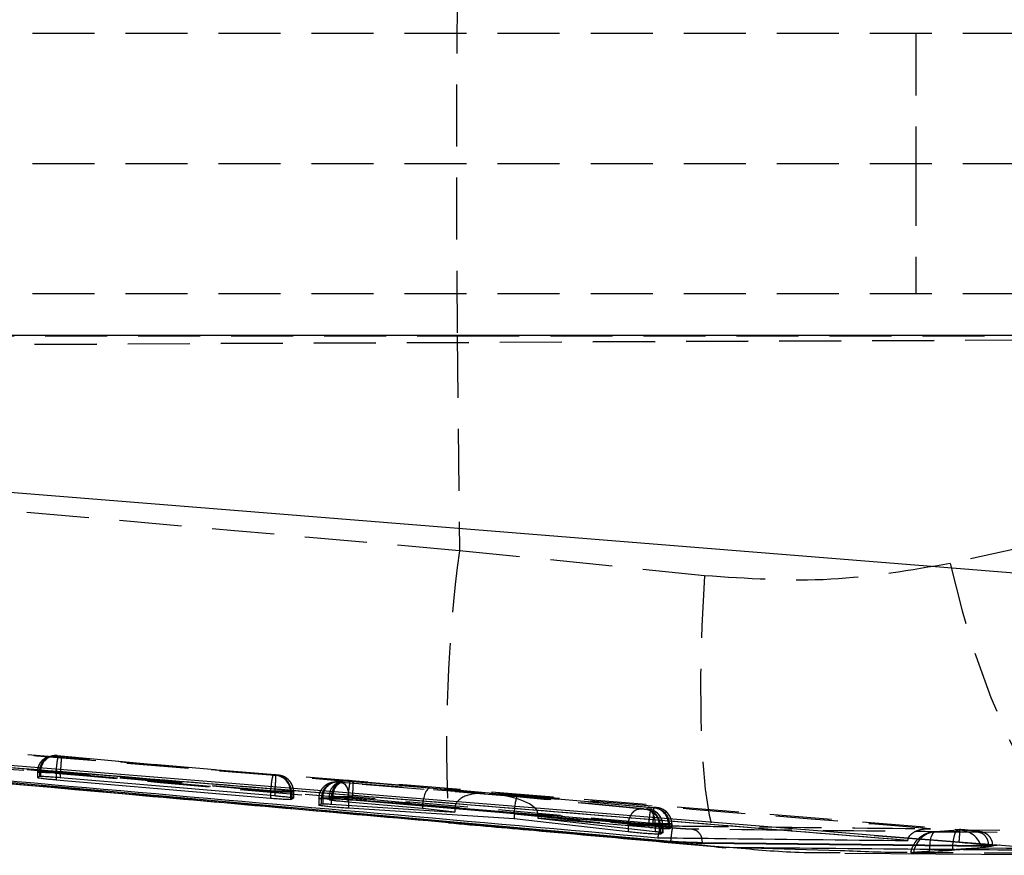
# Model space of a CAD drawing. Extents: x 35 to 288, y 10 to 210.
# Tile 13 of 37: x 176 to 191, y 105 to 118. Entities that reach past the tile are written whole.
import ezdxf

# ---------------------------------------------------------------- set-up
doc = ezdxf.new("R2010")
doc.units = 0
doc.header["$LTSCALE"] = 0.75
doc.linetypes.add('HIDDEN', pattern=[1.905, 1.27, -0.635])
doc.layers.get('0').update_dxf_attribs({"linetype": 'CONTINUOUS'})

msp = doc.modelspace()

# ---------------------------------------------------------------- linework, layer by layer
at = {"color": 7, "linetype": 'HIDDEN'}
for p, q in [((196.1001, 117.7153), (155.1211, 117.7152)), ((190.1411, 117.7153), (190.1411, 115.7153)), ((196.1001, 115.7153), (154.9677, 115.7153)), ((190.1411, 115.7153), (190.1411, 113.7153)), ((196.1001, 113.7153), (155.1211, 113.7153)), ((155.178, 112.8515), (208.382, 113.084)), ((155.1786, 112.8485), (200.4184, 113.0463)), ((158.195, 113.0715), (183.0985, 113.0715)), ((183.0985, 113.0715), (183.1312, 109.772)), ((183.0985, 113.0715), (191.741, 113.0715)), ((186.8963, 109.3869), (183.1312, 109.772)), ((191.9092, 109.8501), (190.6664, 109.5755)), ((173.6557, 106.8729), (190.8162, 105.4886)), ((176.8948, 106.6223), (176.8638, 106.6177)), ((176.9225, 106.6195), (176.9534, 106.6241)), ((176.9534, 106.6241), (176.9568, 106.624)), ((180.2669, 106.3222), (176.9748, 106.6141)), ((177.0111, 106.6197), (180.3027, 106.3278)), ((176.6506, 106.3704), (176.6506, 106.2881)), ((176.6819, 106.375), (176.651, 106.3705)), ((176.651, 106.3705), (176.651, 106.2888)), ((176.6819, 106.375), (176.6819, 106.3026)), ((176.7012, 106.375), (176.7012, 106.3036)), ((176.9385, 106.3651), (176.9386, 106.3651)), ((176.9385, 106.3651), (176.9385, 106.2895)), ((176.9386, 106.3651), (180.231, 106.0732)), ((177.0029, 106.3707), (177.0029, 106.3706)), ((180.2953, 106.0788), (177.0029, 106.3707)), ((177.0029, 106.3706), (177.0029, 106.2843)), ((180.3545, 106.3225), (180.3236, 106.3179)), ((181.2236, 106.219), (181.1846, 106.2132)), ((181.2433, 106.215), (181.2823, 106.2207)), ((181.2823, 106.2207), (181.2859, 106.2206)), ((181.3093, 106.2189), (183.5233, 106.0413)), ((184.014, 105.9916), (181.3258, 106.207)), ((181.3769, 106.2418), (181.3439, 106.2369)), ((181.3826, 106.2426), (181.3769, 106.2418)), ((181.4026, 106.2386), (181.4356, 106.2436)), ((181.4356, 106.2436), (181.4397, 106.2434)), ((182.6827, 106.1244), (181.4549, 106.2333)), ((181.4932, 106.2392), (186.1119, 105.8296)), ((180.231, 106.0732), (180.231, 106.0099)), ((180.2953, 106.0788), (180.2953, 106.0788)), ((180.2953, 106.0788), (180.2953, 106.0044)), ((180.5374, 106.0689), (180.5374, 105.9793)), ((180.5513, 106.0689), (180.5822, 106.0735)), ((180.5513, 106.0689), (180.5513, 105.9772)), ((180.5822, 106.0735), (180.5822, 105.97)), ((180.5827, 105.9707), (180.5827, 106.0735)), ((181.1307, 105.9896), (181.1307, 105.9451)), ((181.1641, 105.9945), (181.1311, 105.9896)), ((181.1311, 105.9896), (181.1311, 105.9457)), ((181.1641, 105.9945), (181.1641, 105.9622)), ((181.1877, 105.9944), (181.1877, 105.9635)), ((181.4187, 105.9843), (181.4187, 105.9843)), ((181.4187, 105.9843), (182.566, 105.8826)), ((181.4187, 105.9843), (181.4187, 105.9504)), ((181.485, 105.9902), (181.485, 105.9901)), ((186.1045, 105.5806), (181.485, 105.9902)), ((181.485, 105.9901), (181.485, 105.9451)), ((183.5233, 106.0413), (182.6827, 106.1244)), ((186.0742, 105.8237), (183.5864, 106.0443)), ((183.5864, 106.0443), (186.0037, 105.8061)), ((185.8998, 105.8056), (184.014, 105.9916)), ((180.9713, 105.9659), (180.9713, 105.8631)), ((181.0108, 105.9717), (180.9718, 105.9659)), ((180.9718, 105.9659), (180.9718, 105.8637)), ((181.0108, 105.9717), (181.0108, 105.8842)), ((181.0317, 105.9716), (181.0317, 105.8857)), ((183.0627, 105.8175), (181.1628, 105.9699)), ((181.1628, 105.9699), (181.1628, 105.8798)), ((181.4297, 105.958), (183.9705, 105.7544)), ((181.4297, 105.958), (181.4297, 105.8627)), ((182.5654, 105.8692), (183.0627, 105.82)), ((182.5654, 105.8692), (182.5654, 105.8541)), ((183.0627, 105.8175), (183.0627, 105.8123)), ((186.1378, 105.5571), (184.3373, 105.7344)), ((184.3375, 105.7255), (186.0383, 105.5747)), ((184.3375, 105.7255), (184.3375, 105.705)), ((184.3375, 105.6931), (185.7216, 105.5565)), ((185.9886, 105.7983), (185.986, 105.7983)), ((186.0249, 105.8037), (185.9886, 105.7983)), ((186.1307, 105.8194), (186.1275, 105.8195)), ((186.1637, 105.8243), (186.1307, 105.8194)), ((185.7216, 105.5565), (185.7217, 105.5566)), ((185.7216, 105.5565), (185.7216, 105.5072)), ((186.0383, 105.5747), (186.0383, 105.5618)), ((186.1045, 105.5806), (186.1045, 105.5806)), ((186.1045, 105.5806), (186.1045, 105.5562)), ((186.1378, 105.5572), (186.1378, 105.5571)), ((186.1378, 105.5571), (186.1378, 105.4604)), ((186.2004, 105.5493), (186.2004, 105.4524)), ((186.2163, 105.5492), (186.2527, 105.5546)), ((186.2163, 105.5492), (186.2163, 105.4499)), ((186.2527, 105.5546), (186.2527, 105.4411)), ((186.2531, 105.4419), (186.2531, 105.5547)), ((186.3404, 105.5705), (186.3404, 105.5317)), ((186.3585, 105.5704), (186.3914, 105.5753)), ((186.3585, 105.5704), (186.3585, 105.5292)), ((186.3914, 105.5753), (186.3914, 105.5209)), ((186.3919, 105.5216), (186.3919, 105.5754)), ((190.7891, 105.4775), (190.4357, 105.4552)), ((195.7158, 105.4616), (190.8161, 105.4789)), ((191.3183, 105.2342), (191.3183, 105.2495)), ((187.2247, 105.2219), (187.3325, 105.214)), ((190.3488, 105.1571), (190.7068, 105.1813))]:
    msp.add_line(p, q, dxfattribs=at)
at = {"color": 7, "linetype": 'CONTINUOUS'}
for p, q in [((192.9895, 113.0748), (159.0104, 113.0748)), ((159.1839, 112.0343), (192.7098, 109.3474)), ((186.3778, 105.3042), (160.455, 107.6235)), ((190.0141, 105.3197), (161.4186, 107.6394)), ((176.6819, 106.3026), (176.651, 106.2888)), ((176.7012, 106.3036), (176.6819, 106.3026)), ((180.2953, 106.0044), (177.0029, 106.2843)), ((176.9385, 106.2549), (180.231, 105.9718)), ((180.5374, 105.9531), (180.5513, 105.9544)), ((180.5513, 105.9544), (180.5822, 105.97)), ((180.9718, 105.8637), (181.0108, 105.8842)), ((181.0108, 105.8842), (181.0317, 105.8857)), ((181.1311, 105.9457), (181.1641, 105.9622)), ((181.1628, 105.8798), (183.0627, 105.7582)), ((181.1641, 105.9622), (181.1877, 105.9635)), ((182.5654, 105.8137), (181.4187, 105.9112)), ((181.485, 105.9451), (186.1045, 105.5562)), ((182.5654, 105.8541), (182.5654, 105.8137)), ((183.9694, 105.653), (181.4297, 105.815)), ((183.0627, 105.7582), (182.5654, 105.8137)), ((183.0627, 105.8123), (183.0627, 105.7582)), ((183.9694, 105.7294), (183.9694, 105.653)), ((184.3375, 105.705), (184.3375, 105.663)), ((185.7216, 105.4531), (183.9694, 105.653)), ((184.3375, 105.663), (186.1378, 105.4604)), ((186.0383, 105.5183), (184.3375, 105.663)), ((185.7216, 105.5072), (185.7216, 105.4531)), ((186.2004, 105.4524), (186.2004, 105.4179)), ((186.2163, 105.4196), (186.2004, 105.4179)), ((186.2527, 105.4411), (186.2163, 105.4196)), ((186.3585, 105.5023), (186.3404, 105.5005)), ((186.3914, 105.5209), (186.3585, 105.5023)), ((192.3312, 105.1724), (189.5013, 105.3997)), ((189.5013, 105.3997), (190.8045, 105.2944)), ((186.3778, 105.3106), (186.3778, 105.3042)), ((186.8639, 105.2917), (186.8537, 105.3554)), ((186.864, 105.2917), (191.2573, 105.2465)), ((186.864, 105.2917), (186.864, 105.2734)), ((191.2573, 105.2293), (186.864, 105.2734)), ((190.0149, 105.3261), (190.0141, 105.3197)), ((190.0149, 105.3261), (190.0243, 105.3574)), ((191.2573, 105.2465), (191.2573, 105.2293)), ((188.9784, 105.1695), (189.0525, 105.1675)), ((189.0514, 105.1238), (194.0938, 105.0933))]:
    msp.add_line(p, q, dxfattribs=at)
at = {"color": 8, "linetype": 'CONTINUOUS'}
for p, q in [((176.9385, 106.2895), (176.9385, 106.2549)), ((180.231, 106.0099), (180.231, 105.9718)), ((180.5374, 105.9793), (180.5374, 105.9531)), ((180.5513, 105.9772), (180.5513, 105.9544)), ((181.4187, 105.9504), (181.4187, 105.9112)), ((181.4297, 105.8627), (181.4297, 105.815)), ((183.9694, 105.7294), (184.3375, 105.6931)), ((182.9667, 105.5978), (182.9747, 105.6007)), ((186.0383, 105.5618), (186.0383, 105.5183)), ((186.3404, 105.5317), (186.3404, 105.5005)), ((186.3585, 105.5292), (186.3585, 105.5023)), ((186.2163, 105.4499), (186.2163, 105.4196)), ((187.2237, 105.2147), (187.2541, 105.2161)), ((187.2541, 105.2161), (188.9784, 105.1695))]:
    msp.add_line(p, q, dxfattribs=at)
at = {"color": 7, "linetype": 'HIDDEN', "flags": 128}
for points in [[(190.6664, 109.5755), (190.8506, 108.847), (191.0604, 108.1551), (191.291, 107.5154), (191.5371, 106.9427), (191.7932, 106.4498), (192.0534, 106.0479), (192.3118, 105.7463), (192.5625, 105.5517), (192.7999, 105.4687)], [(186.8963, 109.3869), (186.8554, 108.6141), (186.8353, 107.8825), (186.8366, 107.2105), (186.8591, 106.6149), (186.9024, 106.1104), (186.9653, 105.7097), (187.0463, 105.4228), (187.1434, 105.2569), (187.2237, 105.2147)], [(181.3093, 106.2189), (181.2839, 106.2166), (181.2587, 106.2041), (181.2346, 106.182), (181.2127, 106.1511), (181.1939, 106.1127), (181.1789, 106.0685), (181.1684, 106.0203), (181.1628, 105.9699)], [(181.3258, 106.207), (181.3489, 106.2), (181.3704, 106.1843), (181.3895, 106.1604), (181.4056, 106.1294), (181.418, 106.0922), (181.4263, 106.0502), (181.4303, 106.005), (181.4297, 105.958)], [(181.4356, 106.2436), (181.3839, 106.2428), (181.3826, 106.2426)], [(190.3488, 105.1571), (190.3515, 105.2198), (190.357, 105.2778), (190.3652, 105.3297), (190.3757, 105.374), (190.3884, 105.4095), (190.4029, 105.4353), (190.4188, 105.4507), (190.4357, 105.4552)], [(190.4357, 105.4552), (190.8174, 105.4535), (192.3443, 105.4468), (195.3294, 105.4346)], [(190.7068, 105.1813), (190.7085, 105.2438), (190.7131, 105.3016), (190.7205, 105.3533), (190.7303, 105.3973), (190.7425, 105.4326), (190.7566, 105.4581), (190.7723, 105.4732), (190.7891, 105.4775)], [(195.6862, 105.4597), (195.3044, 105.461), (193.7775, 105.4663), (190.7891, 105.4775)], [(195.0002, 105.1102), (194.621, 105.1119), (193.0933, 105.119), (190.1043, 105.1337)], [(191.1529, 105.2061), (191.5289, 105.2049), (193.0564, 105.2002), (196.0519, 105.1917)]]:
    msp.add_lwpolyline(points, dxfattribs=at)
at = {"color": 7, "linetype": 'CONTINUOUS', "flags": 128}
msp.add_lwpolyline([(189.5013, 105.3997), (188.8177, 105.4549), (182.3438, 105.9776), (173.644, 106.6802)], dxfattribs=at)
at = {"color": 7, "linetype": 'HIDDEN'}
for centre, radius, start, end in [((451.5448, 115.7153), 268.4592, 179.435741, 180.564259), ((205.4133, 106.8035), 22.4789, 172.41146, 183.07447), ((176.9008, 106.3707), 0.2498, 98.50529, 180.06043), ((176.9316, 106.3754), 0.2496, 84.9732, 180.0793), ((176.9435, 106.3819), 0.2425, 86.8582, 181.63116), ((181.4053, 106.031), 1.175, 165.6531, 177.94416), ((180.2931, 106.0752), 0.2443, 358.51499, 83.42734), ((180.3013, 106.0689), 0.25, 359.99074, 84.88951), ((180.3322, 106.0735), 0.25, 359.98983, 84.88834), ((181.2214, 105.9663), 0.2496, 84.97362, 180.08158), ((181.2604, 105.9721), 0.2496, 84.97283, 180.07967), ((181.2734, 105.9791), 0.2419, 87.05436, 181.7646), ((181.3807, 105.99), 0.2496, 84.97485, 180.07793), ((181.4138, 105.9948), 0.2498, 98.50335, 180.05989), ((181.4286, 106.0026), 0.241, 87.35139, 181.95531), ((185.9571, 105.5567), 0.2433, 358.26232, 83.19694), ((185.9663, 105.5493), 0.25, 359.99159, 84.89096), ((186.0027, 105.5547), 0.25, 359.99376, 84.88852), ((187.2125, 105.5325), 1.175, 165.65275, 177.94427), ((186.0979, 105.5787), 0.2425, 358.04317, 82.99106), ((186.1085, 105.5704), 0.25, 359.99501, 84.88962), ((186.1415, 105.5753), 0.25, 359.99451, 84.88803), ((185.9775, 91.0611), 14.5201, 88.36657, 89.49892), ((190.4547, 105.0498), 0.406, 93.09884, 167.60272), ((190.4766, 105.0814), 0.376, 96.2413, 172.00497), ((190.8145, 105.0725), 0.406, 89.78039, 94.12864), ((190.8034, 105.117), 0.3607, 14.29929, 92.27091)]:
    msp.add_arc(centre, radius, start, end, dxfattribs=at)
for centre, major_axis, ratio, start_param, end_param in [((176.9823, 106.3706), (0.3008, -0.0045), 0.0022578, 2.77775, 3.088454), ((180.2682, 106.3228), (0.0555, -0.0049), 0.0132633, 5.9782874, 6.2275128), ((181.3365, 106.2159), (0.0545, -0.0048), 0.0132633, 2.0935784, 2.7642339), ((180.2463, 106.0738), (0.3055, -0.0049), 0.002428, 5.9744936, 6.225201), ((181.464, 105.9901), (0.3004, -0.0044), 0.0022415, 2.7385899, 3.0898982), ((182.6608, 105.8754), (0.0233, 0.2489), 0.3800369, 0.0152552, 1.5776634), ((183.5014, 105.7923), (0.4381, -0.0392), 0.5683286, 1.5717112, 3.187711), ((183.5645, 105.7953), (0.7725, -0.0723), 0.3221881, 0.0457961, 1.5726084), ((183.9921, 105.7426), (0.0223, 0.249), 0.0901017, 0.0162234, 1.5314106), ((181.3109, 105.9672), (0.3007, -0.0045), 0.0022515, 2.7621837, 3.0889844), ((181.3146, 105.9669), (0.3045, -0.0048), 0.0023901, 2.0926766, 2.7572319), ((182.989, 105.843), (0.4229, -0.0402), 0.5884883, 3.1438363, 3.1974279), ((183.2696, 105.8109), (-0.017, 0.2503), 0.8236956, 1.478695, 1.4887175), ((183.9976, 105.7569), (0.3364, -0.0669), 0.7250941, 0.143099, 0.1786939), ((185.9135, 105.554), (0.3033, -0.0047), 0.0023483, 5.9529746, 6.2289471), ((186.0558, 105.5751), (0.3031, -0.0047), 0.0023411, 5.9312297, 6.2295098)]:
    msp.add_ellipse(centre, major_axis=major_axis, ratio=ratio, start_param=start_param, end_param=end_param, dxfattribs=at)
for points, knots in [([(183.1312, 109.772), (176.9922, 110.3146), (168.7459, 111.0435), (160.5019, 111.8014), (158.3952, 111.9951)], [0, 0, 0, 0, 0.7444505, 1, 1, 1, 1]), ([(190.6664, 109.5755), (190.0598, 109.4702), (188.8276, 109.2562), (187.5467, 109.3429), (186.8963, 109.3869)], [0, 0, 0, 0, 0.4922502, 1, 1, 1, 1]), ([(186.4058, 105.5126), (180.4081, 106.0422), (171.767, 106.8051), (163.1276, 107.5874), (160.4847, 107.8266)], [0, 0, 0, 0, 0.6940826, 1, 1, 1, 1]), ([(160.8381, 107.8038), (165.0898, 107.4234), (173.5804, 106.6639), (182.0723, 105.9184), (186.3118, 105.5462)], [0, 0, 0, 0, 0.5007601, 1, 1, 1, 1]), ([(190.3644, 105.5015), (185.483, 105.8982), (175.7764, 106.6869), (166.0693, 107.4698), (161.2439, 107.859)], [0, 0, 0, 0, 0.5028961, 1, 1, 1, 1]), ([(161.0571, 107.5702), (163.4998, 107.3491), (171.939, 106.5851), (180.38, 105.84), (186.3778, 105.3105)], [0, 0, 0, 0, 0.2894349, 1, 1, 1, 1]), ([(176.9484, 106.6246), (176.9472, 106.6247), (176.9431, 106.6249), (176.9252, 106.6255), (176.9065, 106.6235), (176.8919, 106.6219)], [0, 0, 0, 0, 0.0900814, 0.2913963, 1, 1, 1, 1]), ([(176.9748, 106.6141), (176.9705, 106.6145), (176.96, 106.6154), (176.9447, 106.6169), (176.9317, 106.6182), (176.9234, 106.6191), (176.9228, 106.6194), (176.9225, 106.6195)], [0, 0, 0, 0, 0.1525667, 0.3712184, 0.5849712, 0.7953016, 1, 1, 1, 1]), ([(176.9386, 106.3651), (176.9412, 106.3931), (176.9464, 106.4491), (176.9555, 106.5237), (176.9643, 106.581), (176.9708, 106.61), (176.9737, 106.613), (176.9748, 106.6141)], [0, 0, 0, 0, 0.2158675, 0.4317361, 0.6476036, 0.8745794, 1, 1, 1, 1]), ([(176.9568, 106.624), (176.9595, 106.6238), (176.9649, 106.6235), (176.9793, 106.6224), (176.9952, 106.6211), (177.0062, 106.6201), (177.0111, 106.6197)], [0, 0, 0, 0, 0.2617235, 0.5233075, 0.7879479, 1, 1, 1, 1]), ([(177.0111, 106.6197), (177.0119, 106.6188), (177.0142, 106.6163), (177.0156, 106.587), (177.0141, 106.5293), (177.0098, 106.4547), (177.0052, 106.3987), (177.0029, 106.3707)], [0, 0, 0, 0, 0.1295432, 0.359234, 0.5728222, 0.7864125, 1, 1, 1, 1]), ([(176.7584, 106.5738), (176.7393, 106.5587), (176.6972, 106.5255), (176.658, 106.4523), (176.6542, 106.3968), (176.6524, 106.3705)], [0, 0, 0, 0, 0.305242, 0.6695938, 1, 1, 1, 1]), ([(176.651, 106.3705), (176.651, 106.3705), (176.6489, 106.3705), (176.6572, 106.3701), (176.7017, 106.3692), (176.7739, 106.3679), (176.8572, 106.3662), (176.9147, 106.3658), (176.9385, 106.3651), (176.9385, 106.3651)], [0, 0, 0, 0, 0.0001254, 0.2144934, 0.4253656, 0.6361582, 0.8496427, 0.9998746, 1, 1, 1, 1]), ([(177.0029, 106.3706), (177.0028, 106.3706), (176.9763, 106.3711), (176.9156, 106.3721), (176.8268, 106.3734), (176.7481, 106.3744), (176.7137, 106.375), (176.7012, 106.375), (176.7012, 106.375)], [0, 0, 0, 0, 0.0001558, 0.2085436, 0.4702875, 0.7334845, 0.9998418, 1, 1, 1, 1]), ([(180.3211, 106.3179), (180.3192, 106.318), (180.3149, 106.3183), (180.3023, 106.3192), (180.2855, 106.3206), (180.2731, 106.3217), (180.2669, 106.3222)], [0, 0, 0, 0, 0.2146822, 0.4735354, 0.7371734, 1, 1, 1, 1]), ([(180.3027, 106.3278), (180.3042, 106.3243), (180.3074, 106.3173), (180.3071, 106.2598), (180.3032, 106.1772), (180.2979, 106.1116), (180.2953, 106.0788)], [0, 0, 0, 0, 0.25000082, 0.4999997, 0.75000027, 1, 1, 1, 1]), ([(180.3027, 106.3278), (180.307, 106.3274), (180.3174, 106.3265), (180.3326, 106.3251), (180.3455, 106.3237), (180.3538, 106.3228), (180.3543, 106.3226), (180.3545, 106.3225)], [0, 0, 0, 0, 0.1522842, 0.3699122, 0.5823835, 0.7911343, 1, 1, 1, 1]), ([(180.4934, 106.2641), (180.4917, 106.2658), (180.4787, 106.2792), (180.4506, 106.2948), (180.4151, 106.3104), (180.3877, 106.3178), (180.3699, 106.3209), (180.3604, 106.3221), (180.3497, 106.3234), (180.3319, 106.3252), (180.312, 106.327), (180.3029, 106.3278)], [0, 0, 0, 0, 0.0333152, 0.2522454, 0.4283638, 0.5590091, 0.637183, 0.6767082, 0.7283407, 0.8759036, 1, 1, 1, 1]), ([(180.5807, 106.0735), (180.5814, 106.0777), (180.5863, 106.1101), (180.5677, 106.1655), (180.5354, 106.2257), (180.5059, 106.2526), (180.4934, 106.2641)], [0, 0, 0, 0, 0.0586928, 0.4517505, 0.7676097, 1, 1, 1, 1]), ([(181.1641, 106.2067), (181.1447, 106.2016), (181.1011, 106.1904), (181.0417, 106.1454), (180.9938, 106.0785), (180.9691, 106.0131), (180.9739, 105.9746), (180.9749, 105.966)], [0, 0, 0, 0, 0.179773, 0.403104, 0.6518414, 0.9216768, 1, 1, 1, 1]), ([(181.2383, 106.1929), (181.2191, 106.1777), (181.177, 106.1444), (181.1379, 106.0711), (181.1343, 106.0158), (181.1326, 105.9896)], [0, 0, 0, 0, 0.3066472, 0.6715856, 1, 1, 1, 1]), ([(181.2778, 106.2212), (181.2765, 106.2213), (181.2725, 106.2215), (181.2546, 106.2222), (181.2355, 106.2202), (181.2205, 106.2185)], [0, 0, 0, 0, 0.0904723, 0.2848544, 1, 1, 1, 1]), ([(181.3258, 106.207), (181.3236, 106.2072), (181.3159, 106.2078), (181.3009, 106.2091), (181.2821, 106.2108), (181.2652, 106.2124), (181.2524, 106.2137), (181.2441, 106.2146), (181.2436, 106.2148), (181.2433, 106.215)], [0, 0, 0, 0, 0.0636388, 0.22388201, 0.38413491, 0.54214521, 0.69657922, 0.84852712, 1, 1, 1, 1]), ([(181.4322, 106.244), (181.4309, 106.2441), (181.4271, 106.2443), (181.4146, 106.2447), (181.3947, 106.2443), (181.3796, 106.2421), (181.3734, 106.2413)], [0, 0, 0, 0, 0.0915001, 0.2738932, 0.7024299, 1, 1, 1, 1]), ([(181.4549, 106.2333), (181.4506, 106.2337), (181.4401, 106.2346), (181.4249, 106.2361), (181.4118, 106.2374), (181.4035, 106.2383), (181.4029, 106.2385), (181.4026, 106.2386)], [0, 0, 0, 0, 0.1516961, 0.3704736, 0.5843754, 0.7949078, 1, 1, 1, 1]), ([(181.4549, 106.2333), (181.4527, 106.2293), (181.4483, 106.2214), (181.4385, 106.1637), (181.428, 106.0817), (181.4218, 106.0168), (181.4187, 105.9843)], [0, 0, 0, 0, 0.2500006, 0.5, 0.7500002, 1, 1, 1, 1]), ([(181.4397, 106.2434), (181.4426, 106.2432), (181.4484, 106.2429), (181.4632, 106.2417), (181.4788, 106.2404), (181.489, 106.2395), (181.4932, 106.2392)], [0, 0, 0, 0, 0.2700454, 0.5399602, 0.813406, 1, 1, 1, 1]), ([(181.4932, 106.2392), (181.494, 106.2383), (181.4963, 106.2359), (181.4977, 106.2067), (181.4962, 106.1488), (181.4919, 106.0742), (181.4873, 106.0182), (181.485, 105.9902)], [0, 0, 0, 0, 0.1278591, 0.3592225, 0.5728153, 0.7864073, 1, 1, 1, 1]), ([(180.231, 106.0732), (180.231, 106.0732), (180.265, 106.0727), (180.335, 106.0715), (180.4295, 106.0702), (180.501, 106.0693), (180.5268, 106.0689), (180.5373, 106.0689), (180.5374, 106.0689)], [0, 0, 0, 0, 0.00015, 0.2568769, 0.5186264, 0.7804915, 0.9998455, 1, 1, 1, 1]), ([(180.5822, 106.0735), (180.5822, 106.0735), (180.5864, 106.074), (180.5754, 106.0736), (180.5323, 106.0747), (180.4602, 106.0761), (180.377, 106.0772), (180.3194, 106.0788), (180.2953, 106.0788), (180.2953, 106.0788)], [0, 0, 0, 0, 0.0001262, 0.2143249, 0.4246317, 0.6349267, 0.8481786, 0.9999686, 1, 1, 1, 1]), ([(181.1311, 105.9896), (181.1311, 105.9896), (181.1311, 105.9896), (181.1363, 105.9893), (181.1821, 105.9884), (181.2541, 105.987), (181.3375, 105.9856), (181.3949, 105.9846), (181.4186, 105.9843), (181.4187, 105.9843)], [0, 0, 0, 0, 0.0001261, 0.2147442, 0.4256673, 0.6364754, 0.8501741, 0.9998746, 1, 1, 1, 1]), ([(181.485, 105.9901), (181.4849, 105.9901), (181.4622, 105.9905), (181.4057, 105.9914), (181.3192, 105.9927), (181.2386, 105.9938), (181.2004, 105.9944), (181.1877, 105.9944), (181.1877, 105.9944)], [0, 0, 0, 0, 0.00016074, 0.18375081, 0.45380212, 0.72512967, 0.99983913, 1, 1, 1, 1]), ([(180.9718, 105.9659), (180.9718, 105.9659), (180.9677, 105.9659), (180.9787, 105.9656), (181.0219, 105.9647), (181.0942, 105.9634), (181.1868, 105.9618), (181.2908, 105.96), (181.3738, 105.959), (181.4176, 105.958), (181.4297, 105.958), (181.4297, 105.958)], [0, 0, 0, 0, 0.0000937, 0.1561523, 0.3095863, 0.4629421, 0.6183088, 0.7760954, 0.935749, 0.9999079, 1, 1, 1, 1]), ([(186.1045, 105.5806), (186.1072, 105.6134), (186.1125, 105.679), (186.1164, 105.7616), (186.1166, 105.8191), (186.1135, 105.8261), (186.1119, 105.8296)], [0, 0, 0, 0, 0.25000024, 0.49999993, 0.7499989, 1, 1, 1, 1]), ([(186.1119, 105.8296), (186.1162, 105.8292), (186.1267, 105.8283), (186.1418, 105.8269), (186.1547, 105.8256), (186.163, 105.8246), (186.1635, 105.8244), (186.1637, 105.8243)], [0, 0, 0, 0, 0.1519211, 0.369493, 0.5817796, 0.7900642, 1, 1, 1, 1]), ([(186.3026, 105.7658), (186.3009, 105.7676), (186.288, 105.781), (186.2598, 105.7967), (186.2244, 105.8122), (186.197, 105.8196), (186.1791, 105.8227), (186.1697, 105.8239), (186.159, 105.8252), (186.1411, 105.827), (186.1213, 105.8288), (186.1121, 105.8296)], [0, 0, 0, 0, 0.0333598, 0.2522508, 0.4283887, 0.5590228, 0.6372135, 0.6766943, 0.7282521, 0.8752702, 1, 1, 1, 1]), ([(185.7217, 105.5566), (185.7233, 105.5733), (185.7265, 105.6069), (185.7392, 105.6552), (185.7571, 105.6994), (185.78, 105.7379), (185.8069, 105.769), (185.8366, 105.7913), (185.8681, 105.8048), (185.8892, 105.8053), (185.8998, 105.8056)], [0, 0, 0, 0, 0.12499841, 0.24999764, 0.37499658, 0.49999859, 0.62500754, 0.74999935, 0.87500213, 1, 1, 1, 1]), ([(185.986, 105.7983), (185.9835, 105.7984), (185.9785, 105.7987), (185.9647, 105.7998), (185.9479, 105.8012), (185.9294, 105.8028), (185.9126, 105.8043), (185.9036, 105.8052), (185.8998, 105.8056)], [0, 0, 0, 0, 0.1699214, 0.3397765, 0.5117392, 0.6881984, 0.8687481, 1, 1, 1, 1]), ([(186.0037, 105.8061), (186.0039, 105.8061), (186.009, 105.8056), (186.0175, 105.8047), (186.0244, 105.8039), (186.0248, 105.8037), (186.0249, 105.8037)], [0, 0, 0, 0, 0.0133685, 0.3746026, 0.7350316, 1, 1, 1, 1]), ([(186.1378, 105.5572), (186.1375, 105.5889), (186.1368, 105.6524), (186.1075, 105.7333), (186.062, 105.7914), (186.0231, 105.8012), (186.0037, 105.8061)], [0, 0, 0, 0, 0.2500015, 0.499997, 0.7499945, 1, 1, 1, 1]), ([(186.1544, 105.7523), (186.151, 105.7553), (186.1364, 105.7684), (186.1077, 105.7825), (186.0748, 105.7949), (186.0507, 105.8004), (186.0366, 105.8025), (186.0283, 105.8036), (186.0198, 105.8046), (186.0106, 105.8055), (186.0055, 105.806)], [0, 0, 0, 0, 0.0774306, 0.3355479, 0.5386362, 0.6824222, 0.7554034, 0.8042065, 0.8926564, 1, 1, 1, 1]), ([(186.1275, 105.8195), (186.1258, 105.8196), (186.1215, 105.8198), (186.1095, 105.8207), (186.0927, 105.8221), (186.0803, 105.8232), (186.0742, 105.8237)], [0, 0, 0, 0, 0.1892288, 0.4563586, 0.7289221, 1, 1, 1, 1]), ([(186.249, 105.5547), (186.2498, 105.5697), (186.2521, 105.611), (186.2273, 105.6706), (186.1928, 105.722), (186.1651, 105.7438), (186.1544, 105.7523)], [0, 0, 0, 0, 0.1956599, 0.5390296, 0.8208763, 1, 1, 1, 1]), ([(186.3899, 105.5753), (186.3906, 105.5795), (186.3956, 105.6119), (186.3769, 105.6673), (186.3446, 105.7275), (186.3151, 105.7544), (186.3026, 105.7658)], [0, 0, 0, 0, 0.05858464, 0.45170524, 0.76761933, 1, 1, 1, 1]), ([(185.7217, 105.5566), (185.7426, 105.5562), (185.7916, 105.5553), (185.884, 105.5538), (185.986, 105.5521), (186.0804, 105.5507), (186.155, 105.5498), (186.1918, 105.5493), (186.2004, 105.5493), (186.2004, 105.5493)], [0, 0, 0, 0, 0.1302949, 0.3061324, 0.479489, 0.6515109, 0.8246525, 0.9998988, 1, 1, 1, 1]), ([(186.0383, 105.5747), (186.0383, 105.5747), (186.0723, 105.5742), (186.1423, 105.5731), (186.237, 105.5717), (186.3047, 105.5709), (186.3311, 105.5705), (186.3403, 105.5705), (186.3404, 105.5705)], [0, 0, 0, 0, 0.000155, 0.2653073, 0.5360298, 0.806589, 0.9998438, 1, 1, 1, 1]), ([(186.2527, 105.5546), (186.2527, 105.5546), (186.2527, 105.5546), (186.25, 105.5549), (186.2126, 105.5557), (186.1651, 105.5566), (186.1378, 105.5572), (186.1378, 105.5572)], [0, 0, 0, 0, 0.0002072, 0.2791807, 0.6327545, 0.9997993, 1, 1, 1, 1]), ([(186.3118, 105.5462), (186.3113, 105.5463), (186.3085, 105.5467), (186.2921, 105.5481), (186.2637, 105.5407), (186.2291, 105.5107), (186.2026, 105.4678), (186.1843, 105.4175), (186.1794, 105.3805), (186.1771, 105.3633)], [0, 0, 0, 0, 0.0086934, 0.0491784, 0.289075, 0.4965249, 0.6777519, 0.8499663, 1, 1, 1, 1]), ([(186.3118, 105.5462), (186.3754, 105.5455), (186.6937, 105.5418), (188.0445, 105.5265), (189.3318, 105.5126), (190.3644, 105.5015)], [0, 0, 0, 0, 0.0471125, 0.2355615, 1, 1, 1, 1]), ([(186.3782, 105.3106), (186.3806, 105.3365), (186.3855, 105.3883), (186.3936, 105.4541), (186.4011, 105.5012), (186.4045, 105.5088), (186.4062, 105.5126)], [0, 0, 0, 0, 0.2499996, 0.4999992, 0.7499999, 1, 1, 1, 1]), ([(186.703, 105.4938), (186.6932, 105.494), (186.6645, 105.4946), (186.5971, 105.498), (186.5035, 105.5044), (186.4383, 105.5099), (186.4058, 105.5126)], [0, 0, 0, 0, 0.15618904, 0.45712938, 0.72973974, 1, 1, 1, 1]), ([(191.0945, 105.4487), (191.0308, 105.4494), (190.7126, 105.4525), (189.3761, 105.4658), (187.9759, 105.4802), (186.8303, 105.4924), (186.703, 105.4938)], [0, 0, 0, 0, 0.0434777, 0.2173879, 0.9130281, 1, 1, 1, 1]), ([(186.8537, 105.3554), (186.8532, 105.3586), (186.8492, 105.3863), (186.8195, 105.4307), (186.7682, 105.4788), (186.7247, 105.4888), (186.703, 105.4938)], [0, 0, 0, 0, 0.0416768, 0.3611128, 0.6805578, 1, 1, 1, 1]), ([(189.0525, 105.1675), (189.3784, 105.1524), (190.1785, 105.1154), (191.4309, 105.2375), (192.3436, 105.3916), (192.7999, 105.4687)], [0, 0, 0, 0, 0.2557185, 0.6278621, 1, 1, 1, 1]), ([(190.0243, 105.3574), (190.0249, 105.3595), (190.0301, 105.3777), (190.059, 105.4126), (190.1252, 105.4641), (190.2326, 105.4986), (190.319, 105.5041), (190.3636, 105.5016), (190.3644, 105.5015)], [0, 0, 0, 0, 0.0153042, 0.1304083, 0.3124208, 0.6419021, 0.9930009, 1, 1, 1, 1]), ([(190.8045, 105.2944), (190.8061, 105.3143), (190.8094, 105.3566), (190.8135, 105.4147), (190.8159, 105.4553), (190.8171, 105.4839), (190.8166, 105.4868), (190.8162, 105.4886)], [0, 0, 0, 0, 0.1889575, 0.40280924, 0.6180409, 0.75914177, 1, 1, 1, 1]), ([(191.3153, 105.2493), (191.3161, 105.2575), (191.3193, 105.2881), (191.3016, 105.3357), (191.2713, 105.3827), (191.2366, 105.4141), (191.2037, 105.4335), (191.177, 105.4439), (191.1561, 105.4498), (191.1285, 105.4556), (191.0831, 105.4625), (190.9926, 105.473), (190.8914, 105.4827), (190.8295, 105.4876), (190.8082, 105.4893)], [0, 0, 0, 0, 0.0331411, 0.122571, 0.1954718, 0.2576093, 0.3101764, 0.3521337, 0.3884748, 0.4381763, 0.5745142, 0.7519306, 0.9149224, 1, 1, 1, 1]), ([(190.8162, 105.4886), (190.8187, 105.4884), (190.8569, 105.4854), (190.8994, 105.4818), (190.9311, 105.4786), (190.9323, 105.4784)], [0, 0, 0, 0, 0.06249745, 0.96552912, 1, 1, 1, 1]), ([(191.0281, 105.4684), (191.0502, 105.4658), (191.097, 105.4602), (191.1313, 105.4537), (191.1356, 105.4492), (191.1081, 105.4489), (191.0945, 105.4487)], [0, 0, 0, 0, 0.2291157, 0.485878, 0.7434616, 1, 1, 1, 1]), ([(191.2574, 105.2465), (191.2551, 105.2716), (191.2504, 105.3218), (191.2135, 105.3864), (191.1601, 105.434), (191.1164, 105.4438), (191.0945, 105.4487)], [0, 0, 0, 0, 0.2500039, 0.5000038, 0.7499998, 1, 1, 1, 1]), ([(191.2575, 105.2465), (191.2799, 105.2467), (191.3247, 105.247), (191.3185, 105.2515), (191.257, 105.2583), (191.1559, 105.2661), (191.0716, 105.2714), (191.0374, 105.2736)], [0, 0, 0, 0, 0.2132146, 0.4270636, 0.6401453, 0.8536965, 1, 1, 1, 1]), ([(190.1043, 105.1337), (190.0881, 105.1339), (190.0605, 105.1342), (190.0625, 105.1355), (190.0633, 105.1361)], [0, 0, 0, 0, 0.5832226, 1, 1, 1, 1]), ([(190.7068, 105.1813), (190.7487, 105.1845), (190.8342, 105.1909), (190.9634, 105.1992), (191.0758, 105.2049), (191.1316, 105.2062), (191.1526, 105.2061), (191.1529, 105.2061)], [0, 0, 0, 0, 0.2420164, 0.4928386, 0.7442155, 0.9962005, 1, 1, 1, 1])]:
    msp.add_open_spline(points, degree=3, knots=knots, dxfattribs=at)
at = {"color": 7, "linetype": 'CONTINUOUS'}
for points, knots in [([(159.2279, 107.7292), (160.8943, 107.5769), (162.6655, 107.4151), (170.5805, 106.6917), (176.83, 106.1416), (182.9747, 105.6007)], [0, 0, 0, 0, 0.2105402, 0.2237798, 1, 1, 1, 1]), ([(161.0349, 107.586), (161.0506, 107.5846), (161.6047, 107.535), (164.3125, 107.2925), (172.6772, 106.5478), (180.5042, 105.8611), (186.1771, 105.3633)], [0, 0, 0, 0, 0.0018694, 0.0661233, 0.3231391, 1, 1, 1, 1]), ([(161.4186, 107.641), (166.1792, 107.2571), (175.7109, 106.4887), (185.2427, 105.7129), (190.0143, 105.3262), (190.0149, 105.3261)], [0, 0, 0, 0, 0.4994086, 0.9999385, 1, 1, 1, 1]), ([(166.3223, 107.0842), (170.1991, 106.7343), (175.7468, 106.2336), (181.2956, 105.7457), (182.9668, 105.5987)], [0, 0, 0, 0, 0.69881783, 1, 1, 1, 1]), ([(176.651, 106.2888), (176.6525, 106.2876), (176.6555, 106.2853), (176.7028, 106.2785), (176.7759, 106.2701), (176.8595, 106.2618), (176.916, 106.2568), (176.9385, 106.2549)], [0, 0, 0, 0, 0.2135325, 0.4270232, 0.6416159, 0.8577344, 1, 1, 1, 1]), ([(177.0029, 106.2843), (176.9683, 106.2871), (176.8991, 106.2928), (176.8052, 106.2992), (176.7368, 106.3029), (176.7117, 106.3034), (176.7012, 106.3036)], [0, 0, 0, 0, 0.2687976, 0.5376521, 0.8051051, 1, 1, 1, 1]), ([(180.5822, 105.97), (180.5808, 105.9712), (180.578, 105.9737), (180.531, 105.9807), (180.4581, 105.9892), (180.3745, 105.9975), (180.3178, 106.0024), (180.2953, 106.0044)], [0, 0, 0, 0, 0.2133091, 0.4265736, 0.6410045, 0.8570127, 1, 1, 1, 1]), ([(180.231, 105.9718), (180.2654, 105.969), (180.3344, 105.9633), (180.428, 105.957), (180.5004, 105.9532), (180.5255, 105.9531), (180.5374, 105.9531)], [0, 0, 0, 0, 0.2578498, 0.5157475, 0.7722196, 1, 1, 1, 1]), ([(181.4297, 105.815), (181.3983, 105.8172), (181.3357, 105.8215), (181.2303, 105.8305), (181.1312, 105.84), (181.0478, 105.8494), (180.991, 105.8573), (180.9707, 105.8618), (180.9716, 105.8633), (180.9718, 105.8637)], [0, 0, 0, 0, 0.1566806, 0.3133192, 0.4707674, 0.6287503, 0.786468, 0.9432209, 1, 1, 1, 1]), ([(181.0317, 105.8857), (181.0472, 105.8854), (181.0781, 105.8849), (181.1346, 105.8815), (181.1628, 105.8798)], [0, 0, 0, 0, 0.5013721, 1, 1, 1, 1]), ([(181.4187, 105.9112), (181.3844, 105.9143), (181.3158, 105.9203), (181.227, 105.9296), (181.1625, 105.9377), (181.1317, 105.9431), (181.1313, 105.945), (181.1311, 105.9457)], [0, 0, 0, 0, 0.2169585, 0.4338992, 0.6507787, 0.866573, 1, 1, 1, 1]), ([(181.1877, 105.9635), (181.2041, 105.9632), (181.2368, 105.9624), (181.3202, 105.9576), (181.4066, 105.9515), (181.4628, 105.9469), (181.485, 105.9451)], [0, 0, 0, 0, 0.27344291, 0.54685242, 0.82126336, 1, 1, 1, 1]), ([(182.9654, 105.5928), (183.4013, 105.5544), (184.5071, 105.4568), (185.9277, 105.329), (186.9055, 105.2389), (187.2206, 105.2098)], [0, 0, 0, 0, 0.3060487, 0.77638371, 1, 1, 1, 1]), ([(182.9747, 105.6007), (183.6895, 105.5376), (185.121, 105.411), (186.5425, 105.2812), (187.2541, 105.2161)], [0, 0, 0, 0, 0.4993447, 1, 1, 1, 1]), ([(186.1045, 105.5562), (186.1387, 105.5532), (186.2073, 105.5472), (186.2959, 105.5378), (186.3603, 105.5295), (186.391, 105.5238), (186.3913, 105.5217), (186.3914, 105.5209)], [0, 0, 0, 0, 0.2167639, 0.433527, 0.6502746, 0.8659695, 1, 1, 1, 1]), ([(186.2004, 105.4179), (186.1861, 105.4179), (186.1577, 105.4179), (186.0791, 105.4219), (185.9842, 105.4284), (185.8806, 105.4369), (185.7892, 105.4456), (185.7413, 105.4509), (185.7216, 105.4531)], [0, 0, 0, 0, 0.1742015, 0.3483852, 0.5231299, 0.6992163, 0.876686, 1, 1, 1, 1]), ([(186.3404, 105.5005), (186.3256, 105.5006), (186.296, 105.5008), (186.2163, 105.505), (186.127, 105.511), (186.0657, 105.516), (186.0383, 105.5183)], [0, 0, 0, 0, 0.2622674, 0.52450031, 0.78760248, 1, 1, 1, 1]), ([(186.1378, 105.4604), (186.1566, 105.4582), (186.2006, 105.4529), (186.2468, 105.4457), (186.2507, 105.4427), (186.2527, 105.4411)], [0, 0, 0, 0, 0.2655153, 0.6220644, 1, 1, 1, 1]), ([(186.1771, 105.3633), (186.2124, 105.3629), (186.5023, 105.3595), (187.7813, 105.3445), (189.025, 105.3307), (190.0141, 105.3197)], [0, 0, 0, 0, 0.0275738, 0.2266556, 1, 1, 1, 1]), ([(186.8639, 105.2734), (186.8342, 105.2741), (186.7748, 105.2757), (186.6355, 105.2838), (186.4974, 105.294), (186.4085, 105.3016), (186.3782, 105.3042)], [0, 0, 0, 0, 0.2723204, 0.5446308, 0.8445877, 1, 1, 1, 1]), ([(186.3786, 105.3106), (186.3791, 105.3106), (186.3796, 105.3105), (186.3801, 105.3105), (186.3801, 105.3105)], [0, 0, 0, 0, 0.96114146, 1, 1, 1, 1]), ([(186.3801, 105.3105), (186.3801, 105.3105), (186.4323, 105.308), (186.5389, 105.3022), (186.6915, 105.2959), (186.8001, 105.2927), (186.8491, 105.2917), (186.8639, 105.2917), (186.8639, 105.2917)], [0, 0, 0, 0, 0.0001023, 0.2685844, 0.5417583, 0.8434135, 0.9998952, 1, 1, 1, 1]), ([(190.8045, 105.2944), (190.8666, 105.2892), (190.9478, 105.2824), (191.0204, 105.2752), (191.0374, 105.2736)], [0, 0, 0, 0, 0.7657199, 1, 1, 1, 1]), ([(191.0374, 105.2736), (191.0652, 105.2707), (191.1437, 105.2627), (191.2436, 105.2504), (191.3117, 105.2394), (191.3118, 105.2357), (191.3118, 105.2342)], [0, 0, 0, 0, 0.1708639, 0.4811292, 0.7910043, 1, 1, 1, 1]), ([(191.3152, 105.2318), (191.3037, 105.2305), (191.2909, 105.2291), (191.2607, 105.2293), (191.2574, 105.2293)], [0, 0, 0, 0, 0.8901503, 1, 1, 1, 1]), ([(187.2541, 105.2161), (188.2359, 105.2074), (189.9295, 105.1922), (191.6205, 105.1782), (192.3312, 105.1724)], [0, 0, 0, 0, 0.5797187, 1, 1, 1, 1]), ([(187.3325, 105.214), (187.6703, 105.1826), (188.2196, 105.1314), (188.7679, 105.1347), (188.9791, 105.1359)], [0, 0, 0, 0, 0.61498226, 1, 1, 1, 1]), ([(190.0616, 105.137), (190.0718, 105.1383), (190.0924, 105.1408), (190.1754, 105.1465), (190.2667, 105.1523), (190.3287, 105.1559), (190.3488, 105.1571)], [0, 0, 0, 0, 0.2880134, 0.5753651, 0.8620299, 1, 1, 1, 1])]:
    msp.add_open_spline(points, degree=3, knots=knots, dxfattribs=at)

doc.saveas('drawing.dxf')
